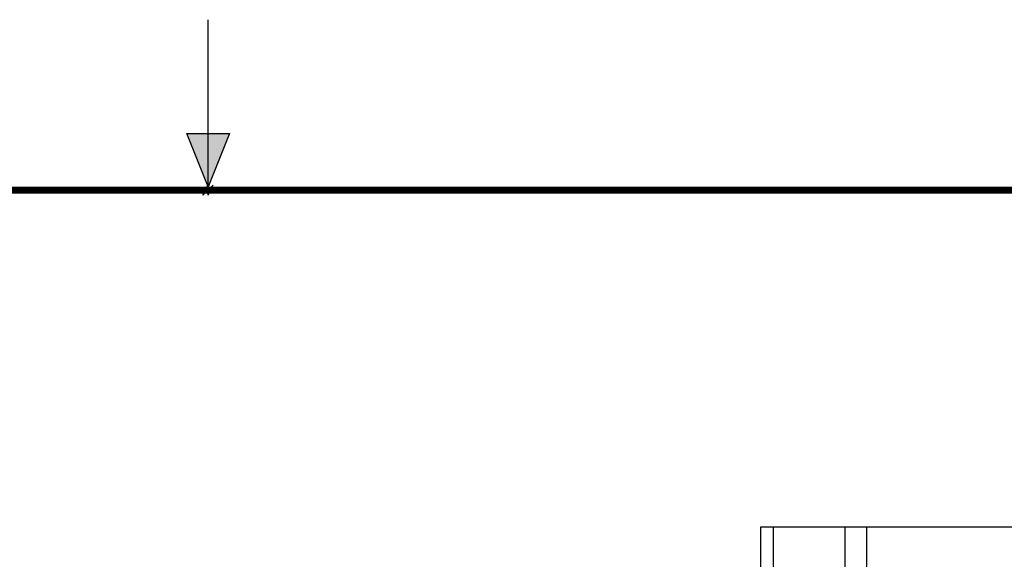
# Model space of a CAD drawing. Header units: inches. Extents: x 0 to 22, y 0 to 17.
# Tile 31 of 33: x 10.4 to 13.3, y 15.4 to 17. Entities that reach past the tile are written whole.
import ezdxf

# ---------------------------------------------------------------- set-up
doc = ezdxf.new("R2010")
doc.units = ezdxf.units.IN
doc.header["$LTSCALE"] = 1.21
doc.header["$MEASUREMENT"] = 0
doc.layers.get('0').update_dxf_attribs({"linetype": 'CONTINUOUS'})
doc.layers.add('02___PRT_ALL_AXES', color=7, linetype='CONTINUOUS')
doc.layers.add('DIMENSIONS', color=7, linetype='CONTINUOUS')
doc.styles.get("Standard").update_dxf_attribs({"font": 'txt', "width": 0.8})
doc.dimstyles.new('DIMSTYLE_1', dxfattribs={"dimtxt": 0.125, "dimasz": 0.18, "dimexe": 0.125, "dimexo": 0.0625, "dimgap": 0.0625, "dimtad": 0, "dimtih": 1, "dimtoh": 1, "dimdec": 3, "dimzin": 4, "dimdsep": 46, "dimtxsty": 'STANDARD', "dimblk": '_FILLED', "dimblk1": '_FILLED', "dimblk2": '_FILLED', "dimcen": 0.09, "dimadec": 0, "dimazin": 0, "dimtp": 0.001, "dimtm": 0.001, "dimtfac": 1, "dimtdec": 3, "dimtofl": 0, "dimtmove": 0, "dimatfit": 3, "dimldrblk": '_FILLED', "dimfxl": 1, "dimtolj": 1, "dimtzin": 4, "dimarcsym": 0})

# ---------------------------------------------------------------- blocks, each defined once
blk = doc.blocks.new('_FILLED')
at = {"color": 0, "linetype": 'BYBLOCK'}
blk.add_solid([(0, 0), (-1, 0.174), (-1, -0.174)], dxfattribs=at)
blk = doc.blocks.new('*D0')
at = {"layer": 'DIMENSIONS', "color": 2, "linetype": 'CONTINUOUS'}
for p, q in [((13.9631, 15.5126), (13.9631, 16.2018)), ((13.9631, 16.2018), (14.0806, 16.2018)), ((12.9316, 15.5126), (14.0881, 15.5126)), ((13.2502, 15.3726), (14.0881, 15.3726)), ((13.9631, 15.3726), (13.9631, 15.0126))]:
    blk.add_line(p, q, dxfattribs=at)
at = {"layer": 'DIMENSIONS', "color": 2, "linetype": 'CONTINUOUS', "xscale": 0.18, "yscale": 0.18, "zscale": 0.18}
for p, rotation in [((13.9631, 15.5126), 270), ((13.9631, 15.3726), 90)]:
    blk.add_blockref('_FILLED', p, dxfattribs=dict(at, rotation=rotation))
at = {"layer": 'DIMENSIONS', "color": 2, "linetype": 'CONTINUOUS', "insert": (14.1431, 16.2643), "char_height": 0.125, "width": 1.125, "attachment_point": 1, "line_spacing_factor": 0.9}
blk.add_mtext('.140{\\Ftxt.shx;\\W1.000000;\\H0.125000; }[3.56]', dxfattribs=at)

msp = doc.modelspace()

# ---------------------------------------------------------------- hatches: boundary and pattern name
at = {"linetype": 'CONTINUOUS'}
msp.add_hatch(color=2, dxfattribs=at).paths.add_polyline_path([(11, 16.51), (10.9375, 16.6663), (11.0625, 16.6663)])

# ---------------------------------------------------------------- linework, layer by layer
at = {"color": 2, "linetype": 'CONTINUOUS'}
for p, q in [((11, 16.485), (11, 17)), ((11, 16.51), (10.9375, 16.6663)), ((10.9375, 16.6663), (11.0625, 16.6663)), ((11.0625, 16.6663), (11, 16.51)), ((11.015, 16.515), (10.985, 16.485)), ((10.985, 16.485), (11, 16.515)), ((11, 16.485), (11.015, 16.515))]:
    msp.add_line(p, q, dxfattribs=at)
at = {"color": 7, "linetype": 'CONTINUOUS', "const_width": 0.02}
msp.add_lwpolyline([(21.5, 16.5), (0.5, 16.5)], dxfattribs=at)
at = {"layer": '02___PRT_ALL_AXES', "color": 7, "linetype": 'CONTINUOUS'}
for p, q in [((12.6216, 15.3726), (12.6216, 15.5126)), ((12.6216, 15.5126), (12.9326, 15.5126)), ((12.6581, 15.3726), (12.6581, 15.5126)), ((12.8691, 15.3726), (12.8691, 15.5126)), ((12.9326, 15.3726), (12.9326, 15.5126))]:
    msp.add_line(p, q, dxfattribs=at)

# ---------------------------------------------------------------- dimensions: what is measured, and where the dimension line sits
at = {"layer": 'DIMENSIONS', "color": 2, "linetype": 'CONTINUOUS'}
dim = msp.add_linear_dim(base=(13.9631, 15.3726), p1=(12.8691, 15.5126), p2=(13.1877, 15.3726), angle=270, dimstyle='DIMSTYLE_1', dxfattribs=at)
dim.commit()
dim.dimension.update_dxf_attribs({"geometry": '*D0', "text_midpoint": (14.7056, 16.2018), "dimtype": 160})

doc.saveas('drawing.dxf')
